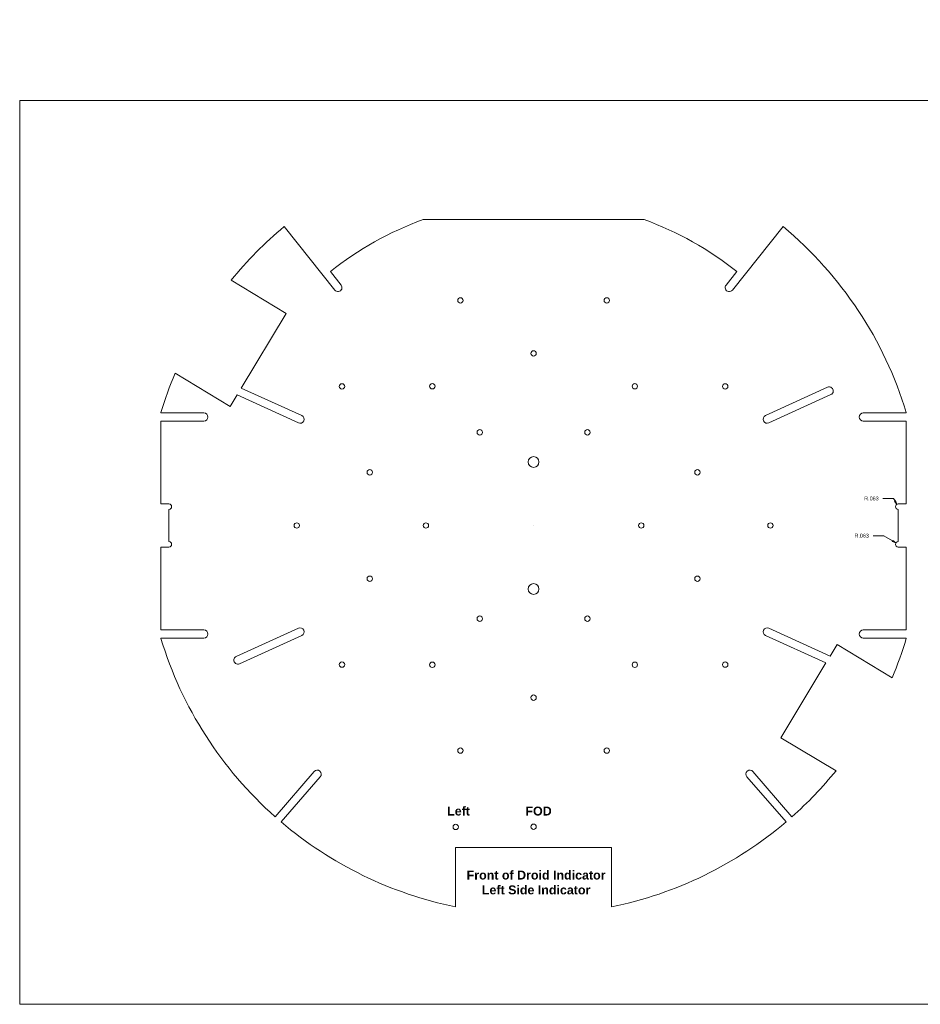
# Model space of a CAD drawing. Header units: inches. Extents: x 0 to 32.5, y 0 to 22.9.
# Tile 1 of 3: x 0 to 20.9, y 0 to 22.9. Entities that reach past the tile are written whole.
import ezdxf

# ---------------------------------------------------------------- set-up
doc = ezdxf.new("R2010")
doc.units = ezdxf.units.IN
doc.header["$MEASUREMENT"] = 0
for name, color, linetype, lineweight in [('CONTINUOUS', 7, 'Continuous', 0), ('DIMENSIONS', 7, 'Continuous', 0), ('VISIBLE', 7, 'Continuous', 0)]:
    doc.layers.add(name, color=color, linetype=linetype, lineweight=lineweight)
doc.dimstyles.get("Standard").update_dxf_attribs({"dimtxt": 0.18, "dimasz": 0.18, "dimexe": 0.18, "dimexo": 0.0625, "dimgap": 0.09, "dimtad": 0, "dimtih": 1, "dimtoh": 1, "dimdec": 4, "dimzin": 0, "dimdsep": 46, "dimtxsty": 'Standard', "dimcen": 0.09, "dimadec": 0, "dimazin": 0, "dimtfac": 1, "dimtdec": 4, "dimtofl": 0, "dimtmove": 0, "dimatfit": 3, "dimfxl": 1, "dimtolj": 1, "dimtzin": 0, "dimarcsym": 0})

# ---------------------------------------------------------------- blocks, each defined once
blk = doc.blocks.new('D1')
blk.add_hatch(color=7).paths.add_polyline_path([(20.341, 11.704), (20.372, 11.618), (20.315, 11.689)], flags=0)
at = {"layer": 'DIMENSIONS'}
for p, q in [((20.045, 11.754), (20.295, 11.754)), ((20.328, 11.697), (20.295, 11.754)), ((11.934, 11.126), (11.934, 11.126))]:
    blk.add_line(p, q, dxfattribs=at)
for points in [[(20.372, 11.618), (20.315, 11.689), (20.341, 11.704), (20.372, 11.618)], [(11.934, 11.126), (11.934, 11.126), (11.934, 11.126), (11.934, 11.126), (11.934, 11.126)]]:
    blk.add_lwpolyline(points, dxfattribs=at)
at = {"layer": 'DIMENSIONS', "char_height": 0.09048, "attachment_point": 5}
for s, insert in [('{\\fArial|b0|i0|c0|p0;}', (19.58, 11.754)), ('{\\fArial|b0|i0|c0|p0;R.063}{\\fArial|b0|i0|c0|p0;}', (19.781, 11.754)), ('{\\fArial|b0|i0|c0|p0;}', (19.781, 11.754)), ('{\\fArial|b0|i0|c0|p0;}', (19.781, 11.754)), ('{\\fArial|b0|i0|c0|p0;}', (19.983, 11.754))]:
    blk.add_mtext(s, dxfattribs=dict(at, insert=insert))
blk = doc.blocks.new('D2')
blk.add_hatch(color=7).paths.add_polyline_path([(20.28, 10.78), (20.349, 10.721), (20.264, 10.755)], flags=0)
at = {"layer": 'DIMENSIONS'}
for p, q in [((11.934, 11.126), (11.934, 11.126)), ((19.818, 10.89), (20.068, 10.89)), ((20.272, 10.767), (20.068, 10.89))]:
    blk.add_line(p, q, dxfattribs=at)
for points in [[(11.934, 11.126), (11.934, 11.126), (11.934, 11.126), (11.934, 11.126), (11.934, 11.126)], [(20.349, 10.721), (20.264, 10.755), (20.28, 10.78), (20.349, 10.721)]]:
    blk.add_lwpolyline(points, dxfattribs=at)
at = {"layer": 'DIMENSIONS', "char_height": 0.09048, "attachment_point": 5}
for s, insert in [('{\\fArial|b0|i0|c0|p0;}', (19.353, 10.89)), ('{\\fArial|b0|i0|c0|p0;R.063}{\\fArial|b0|i0|c0|p0;}', (19.554, 10.89)), ('{\\fArial|b0|i0|c0|p0;}', (19.554, 10.89)), ('{\\fArial|b0|i0|c0|p0;}', (19.554, 10.89)), ('{\\fArial|b0|i0|c0|p0;}', (19.755, 10.89))]:
    blk.add_mtext(s, dxfattribs=dict(at, insert=insert))
blk = doc.blocks.new('BLOCK1')
at = {"layer": 'CONTINUOUS'}
for p, q in [((32.5, 21), (0, 21)), ((0, 21), (0, 0)), ((0, 0), (32.5, 0))]:
    blk.add_line(p, q, dxfattribs=at)

msp = doc.modelspace()

# ---------------------------------------------------------------- linework, layer by layer
at = {"layer": 'VISIBLE'}
for p, q in [((14.5009, 18.2342), (9.3679, 18.2342)), ((7.3183, 16.5973), (6.1395, 18.0712)), ((17.7293, 18.0712), (16.5505, 16.5973)), ((7.2141, 17.0278), (7.464, 16.7154)), ((16.4048, 16.7154), (16.6547, 17.0278)), ((4.9111, 16.8259), (6.1889, 16.057)), ((7.464, 16.7154), (7.4639, 16.7154)), ((16.4049, 16.7154), (16.4048, 16.7154)), ((6.1889, 16.057), (5.1441, 14.321)), ((4.8874, 13.8944), (3.6096, 14.6634)), ((5.1441, 14.321), (6.549, 13.6813)), ((17.3198, 13.6813), (18.7623, 14.3381)), ((5.0468, 14.1593), (4.8874, 13.8944)), ((6.4713, 13.5107), (5.0468, 14.1593)), ((18.84, 14.1675), (17.3975, 13.5107)), ((3.2787, 13.7514), (3.2787, 13.7413)), ((3.2787, 13.7413), (4.2787, 13.7413)), ((19.5901, 13.7413), (20.5901, 13.7413)), ((20.5901, 13.7413), (20.5901, 13.7514)), ((4.2787, 13.5538), (3.2787, 13.5538)), ((3.2787, 13.5538), (3.2787, 11.6263)), ((20.5901, 13.5538), (19.5901, 13.5538)), ((20.5901, 11.6263), (20.5901, 13.5538)), ((3.2787, 11.6263), (3.4662, 11.6263)), ((3.4662, 11.5013), (3.4662, 10.7513)), ((20.4026, 11.6263), (20.5901, 11.6263)), ((20.4026, 10.7513), (20.4026, 11.5013)), ((3.2787, 10.6263), (3.2787, 8.6988)), ((3.4662, 10.6263), (3.2787, 10.6263)), ((20.5901, 10.6263), (20.4026, 10.6263)), ((20.5901, 8.6988), (20.5901, 10.6263)), ((3.2787, 8.6988), (4.2787, 8.6988)), ((5.0288, 8.0852), (6.4713, 8.742)), ((17.3975, 8.742), (18.822, 8.0934)), ((19.5901, 8.6988), (20.5901, 8.6988)), ((4.2787, 8.5113), (3.2787, 8.5113)), ((3.2787, 8.5113), (3.2787, 8.5013)), ((6.549, 8.5713), (5.1065, 7.9146)), ((18.7247, 7.9317), (17.3198, 8.5713)), ((20.5901, 8.5113), (19.5901, 8.5113)), ((20.5901, 8.5013), (20.5901, 8.5113)), ((18.822, 8.0934), (18.9814, 8.3583)), ((18.9814, 8.3583), (20.2592, 7.5893)), ((17.6799, 6.1957), (18.7247, 7.9317)), ((18.9577, 5.4267), (17.6799, 6.1957)), ((5.9351, 4.3573), (6.8396, 5.4104)), ((6.9811, 5.2873), (6.0702, 4.2399)), ((17.7986, 4.2399), (16.8877, 5.2873)), ((17.0292, 5.4104), (17.9337, 4.3573)), ((10.1214, 2.2649), (10.1214, 3.6455)), ((10.1214, 3.6455), (13.7474, 3.6455)), ((13.7474, 3.6455), (13.7474, 2.2649))]:
    msp.add_line(p, q, dxfattribs=at)
for centre, radius in [((10.2348, 16.3572), 0.0625), ((13.634, 16.3572), 0.0625), ((11.9344, 15.1263), 0.0625), ((7.4848, 14.3592), 0.0625), ((9.5833, 14.3624), 0.0625), ((14.2855, 14.3624), 0.0625), ((16.384, 14.3592), 0.0625), ((10.6844, 13.2914), 0.0625), ((13.1844, 13.2914), 0.0625), ((11.9344, 12.6025), 0.125), ((8.1302, 12.3624), 0.0625), ((15.7386, 12.3624), 0.0625), ((6.4344, 11.1263), 0.0625), ((9.4344, 11.1263), 0.0625), ((14.4344, 11.1263), 0.0625), ((17.4344, 11.1263), 0.0625), ((8.1302, 9.8903), 0.0625), ((15.7386, 9.8903), 0.0625), ((11.9344, 9.6501), 0.125), ((10.6844, 8.9613), 0.0625), ((13.1844, 8.9613), 0.0625), ((7.4848, 7.8935), 0.0625), ((9.5833, 7.8903), 0.0625), ((14.2855, 7.8903), 0.0625), ((16.384, 7.8935), 0.0625), ((11.9344, 7.1263), 0.0625), ((10.2348, 5.8955), 0.0625), ((13.634, 5.8955), 0.0625), ((10.1254, 4.1212), 0.0625), ((11.9344, 4.1263), 0.0625)]:
    msp.add_circle(centre, radius, dxfattribs=at)
for centre, radius, start, end in [((11.9344, 11.1263), 7.557, 109.85387, 128.6547), ((11.9344, 11.1263), 7.557, 51.3453, 70.14613), ((11.9344, 11.1263), 9.045, 129.84251, 140.93966), ((11.9344, 11.1263), 9.045, 16.87119, 50.15749), ((7.3915, 16.6559), 0.0938, 218.6547, 39.40531), ((16.4773, 16.6559), 0.0937, 140.59469, 321.3453), ((11.9344, 11.1263), 9.045, 156.98034, 163.12881), ((18.8012, 14.2528), 0.0938, 294.47744, 114.48256), ((4.2787, 13.6476), 0.0938, 270, 90), ((19.5901, 13.6476), 0.0938, 90, 270), ((6.5102, 13.596), 0.0938, 245.52, 65.52), ((17.3586, 13.596), 0.0938, 114.48, 294.48), ((3.4662, 11.5638), 0.0625, 270, 90), ((20.4026, 11.5638), 0.0625, 90, 270), ((3.4662, 10.6888), 0.0625, 270, 90), ((20.4026, 10.6888), 0.0625, 90, 270), ((4.2787, 8.6051), 0.0938, 270, 90), ((6.5102, 8.6567), 0.0938, 294.48, 114.48), ((17.3586, 8.6567), 0.0938, 65.52, 245.52), ((19.5901, 8.6051), 0.0938, 90, 270), ((11.9344, 11.1263), 9.045, 196.87119, 228.44998), ((11.9344, 11.1263), 9.045, 336.98034, 343.12881), ((5.0676, 7.9999), 0.0938, 114.47744, 294.48256), ((6.9103, 5.3488), 0.0938, 318.99004, 138.99004), ((16.9585, 5.3488), 0.0937, 41.00996, 221.00996), ((11.9344, 11.1263), 9.045, 311.55002, 320.93966), ((11.9344, 11.1263), 9.045, 229.58391, 258.43718), ((11.9344, 11.1263), 9.045, 281.56282, 310.41609)]:
    msp.add_arc(centre, radius, start, end, dxfattribs=at)

# ---------------------------------------------------------------- block references
at = {"layer": 'CONTINUOUS'}
msp.add_blockref('BLOCK1', (0, 0), dxfattribs=at)

# ---------------------------------------------------------------- texts
at = {"layer": 'CONTINUOUS', "char_height": 0.20681}
for s, insert, attachment_point in [('{\\fArial|b1|i0|c0|p0;\\C7;Left}{\\fArial|b0|i0|c0|p0;\\C7;\\H0.4375x;}', (9.927, 4.5941), 1), ('{\\fArial|b1|i0|c0|p0;\\C7;FOD}{\\fArial|b0|i0|c0|p0;\\C7;\\H0.4375x;}', (11.745, 4.5941), 1), ('{\\fArial|b1|i0|c0|p0;\\C7;Front of Droid Indicator}{\\fArial|b1|i0|c0|p0;\\C7;\\PLeft Side Indicator}{\\fArial|b0|i0|c0|p0;\\C7;\\H0.4375x;}', (11.9929, 3.1066), 2)]:
    msp.add_mtext(s, dxfattribs=dict(at, insert=insert, attachment_point=attachment_point))

# ---------------------------------------------------------------- dimensions: what is measured, and where the dimension line sits
at = {"layer": 'DIMENSIONS'}
for center, mpoint, picture, middle in [((20.4026, 11.5638), (20.4624, 11.582), 'D1', (31.7157, 22.8808)), ((20.4026, 10.6888), (20.4584, 10.717), 'D2', (31.4885, 22.0165))]:
    dim = msp.add_radius_dim(center=center, mpoint=mpoint, dimstyle='Standard', override={"dimtxt": 0.114809, "dimtad": 0, "dimdec": 3, "dimzin": 0, "dimse1": 0, "dimse2": 0, "dimsd1": 0, "dimsd2": 0, "dimadec": 3, "dimazin": 0, "dimtol": 0, "dimlim": 0, "dimtp": 0.00019685, "dimtm": 7.87402e-05, "dimtdec": 3}, dxfattribs=at)
    dim.commit()
    dim.dimension.update_dxf_attribs({"geometry": picture, "text_midpoint": middle})

doc.saveas('drawing.dxf')
